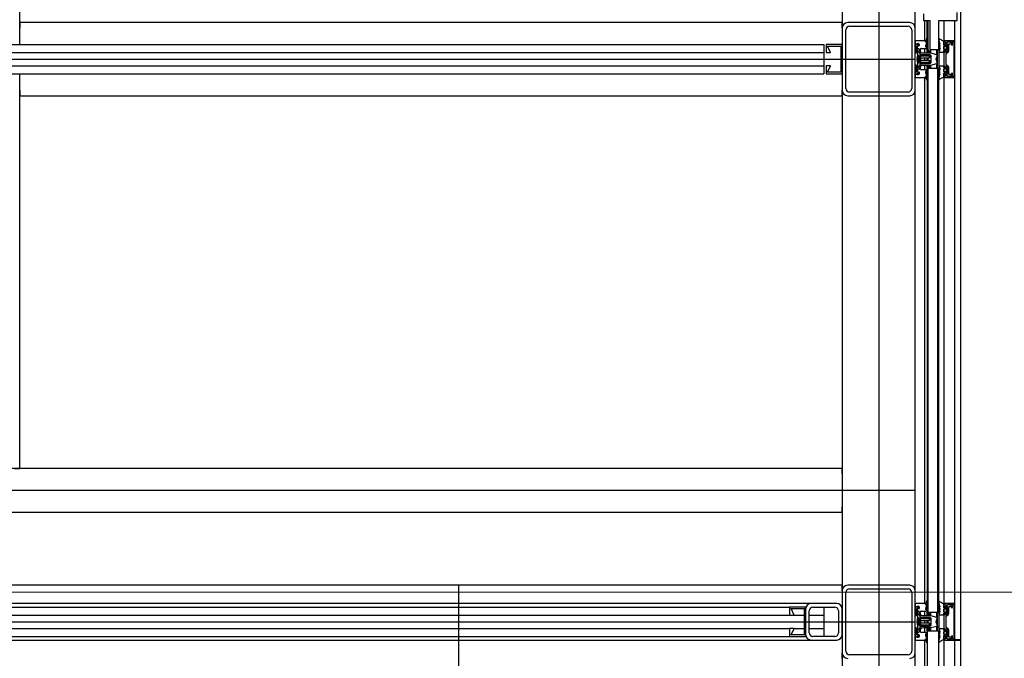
# Model space of a CAD drawing. Extents: x -805 to 3526, y -961 to 1039.
# Tile 230 of 256: x 984.949 to 986.296, y 39.75 to 40.624. Entities that reach past the tile are written whole.
import ezdxf

# ---------------------------------------------------------------- set-up
doc = ezdxf.new("R2010")
doc.units = 0
doc.linetypes.add('_Ebene_', pattern=[4, 2, -1, 0, -1])
doc.linetypes.add('P-HP-Dorsten 2022 - Schnitt - Schnitt 9 rechts der Rampe$0$_Ebene_', pattern=[4, 2, -1, 0, -1])
for name, color, linetype, lineweight in [('A-FLOR-LEVL', 51, 'Continuous', 5), ('P-HP-Dorsten 2022 - Schnitt - Schnitt 9 rechts der Rampe$0$A-FLOR-LEVL', 51, 'Continuous', 5), ('TTK-P-Aufzug vorne', 251, 'Continuous', 25)]:
    doc.layers.add(name, color=color, linetype=linetype, lineweight=lineweight)
for name, color, linetype in [('TTK-P-Bahnsteig', 12, 'Continuous'), ('TTK-QP-links', 250, 'Continuous'), ('TTK-QP-rechts', 251, 'Continuous')]:
    doc.layers.add(name, color=color, linetype=linetype)

# ---------------------------------------------------------------- blocks, each defined once
blk = doc.blocks.new('Schnitt7links neben rampe')
at = {"layer": 'A-FLOR-LEVL', "linetype": '_Ebene_'}
blk.add_line((-17.0156, 0), (20.1956, 0), dxfattribs=at)
blk = doc.blocks.new('P-HP-Dorsten 2022 - Schnitt - Schnitt 9 rechts der Rampe')
at = {"layer": 'P-HP-Dorsten 2022 - Schnitt - Schnitt 9 rechts der Rampe$0$A-FLOR-LEVL', "linetype": 'P-HP-Dorsten 2022 - Schnitt - Schnitt 9 rechts der Rampe$0$_Ebene_'}
blk.add_line((3138.7361, 35239.6053), (3179.5241, 35239.6053), dxfattribs=at)

msp = doc.modelspace()

# ---------------------------------------------------------------- hatches: boundary and pattern name
at = {"layer": 'TTK-P-Aufzug vorne', "ltscale": 20}
h = msp.add_hatch(dxfattribs=at)
h.set_pattern_fill('FP_23', color=251, scale=0.001, style=0, pattern_type=2)
h.set_pattern_definition([(0, (984.29421, 37.1433), (0, 0.05), []), (90, (984.29421, 37.1433), (-0.05, 3e-18), [])])
h.paths.add_polyline_path([(986.2062, 37.7668), (986.2062, 37.7928), (986.2043, 37.7928), (986.2043, 37.7668)])
h.paths.add_polyline_path([(986.2043, 38.2868), (986.2062, 38.2868), (986.2062, 38.3128), (986.2043, 38.3128), (986.2043, 38.292)])
h.paths.add_polyline_path([(986.2062, 39.7868), (986.2062, 39.8128), (986.2043, 39.8128), (986.2043, 39.7868)])
h.paths.add_polyline_path([(986.2043, 40.5568), (986.2062, 40.5568), (986.2062, 40.5828), (986.2043, 40.5828), (986.2043, 40.5603)])
h.paths.add_polyline_path([(986.2062, 41.0568), (986.2062, 41.0948), (986.2043, 41.0948), (986.2043, 41.0568)])

# ---------------------------------------------------------------- linework, layer by layer
at = {"layer": 'TTK-P-Aufzug vorne', "color": 251, "ltscale": 20}
for p, q in [((986.1242, 41.1198), (986.1242, 37.5498)), ((986.0742, 41.0273), (986.0742, 40.6123)), ((986.1742, 40.6123), (986.1742, 41.0273)), ((984.9492, 40.5898), (984.9492, 41.0198)), ((986.2359, 40.8543), (986.2359, 37.6986)), ((986.1856, 40.6318), (986.1856, 40.6228)), ((986.2316, 40.6228), (986.2316, 40.6338)), ((986.0742, 40.6198), (984.9492, 40.6198)), ((984.9492, 40.6198), (984.9492, 40.6123)), ((986.0742, 40.6123), (986.0742, 40.6198)), ((986.1667, 40.6198), (986.0817, 40.6198)), ((986.1856, 40.6228), (986.1942, 40.6228)), ((986.187, 40.5948), (986.187, 40.6228)), ((986.1902, 40.5778), (986.1902, 40.6228)), ((986.1913, 40.6228), (986.1913, 40.5778)), ((986.1942, 40.6228), (986.1942, 40.5828)), ((986.2062, 40.5828), (986.2062, 40.6228)), ((986.2062, 40.6228), (986.2316, 40.6228)), ((986.2132, 40.6228), (986.2132, 40.5949)), ((986.2132, 40.6228), (986.2132, 40.5949)), ((986.2138, 40.5948), (986.2138, 40.6228)), ((986.2282, 40.5943), (986.2282, 40.6228)), ((984.9492, 40.5898), (984.9492, 40.6123)), ((986.0742, 40.6123), (986.0742, 40.5273)), ((986.0792, 40.5298), (986.0792, 40.6098)), ((986.0842, 40.6148), (986.1642, 40.6148)), ((986.1692, 40.6098), (986.1692, 40.5298)), ((986.1742, 40.5273), (986.1742, 40.6123)), ((983.7492, 40.5898), (986.0492, 40.5898)), ((986.0492, 40.5898), (986.0492, 40.5788)), ((986.0742, 40.5898), (986.0522, 40.5898)), ((986.0522, 40.5898), (986.0522, 40.5788)), ((986.0742, 40.5498), (986.0742, 40.5898)), ((986.1871, 40.5948), (986.1742, 40.5948)), ((986.1742, 40.5948), (986.1742, 40.5906)), ((986.1759, 40.5903), (986.1742, 40.5903)), ((986.1742, 40.5903), (986.1742, 40.5873)), ((986.1768, 40.5894), (986.1759, 40.5903)), ((986.1775, 40.591), (986.1784, 40.5911)), ((986.179, 40.5899), (986.1781, 40.5905)), ((986.1781, 40.5905), (986.1781, 40.5894)), ((986.1791, 40.5886), (986.179, 40.5899)), ((986.1794, 40.5901), (986.1794, 40.5887)), ((986.1882, 40.5931), (986.19, 40.5959)), ((986.1899, 40.5927), (986.1882, 40.5931)), ((986.189, 40.5896), (986.1892, 40.5868)), ((986.1893, 40.5977), (986.1891, 40.5965)), ((986.1891, 40.5917), (986.1899, 40.5919)), ((986.19, 40.5959), (986.1902, 40.5984)), ((986.1902, 40.5863), (986.1901, 40.5902)), ((986.2062, 40.598), (986.2062, 40.5948)), ((986.2062, 40.5948), (986.2072, 40.5939)), ((986.2071, 40.5931), (986.2063, 40.5928)), ((986.2063, 40.5928), (986.2076, 40.5916)), ((986.2063, 40.5912), (986.2077, 40.5882)), ((986.2076, 40.5901), (986.2068, 40.5915)), ((986.2076, 40.5916), (986.2076, 40.5901)), ((986.2132, 40.589), (986.2132, 40.5949)), ((986.2164, 40.592), (986.2132, 40.5933)), ((986.2132, 40.5933), (986.2132, 40.5891)), ((986.2135, 40.5939), (986.2166, 40.5926)), ((986.2277, 40.5948), (986.2137, 40.5948)), ((986.2138, 40.5931), (986.2138, 40.5937)), ((986.2144, 40.5886), (986.2144, 40.5914)), ((986.2144, 40.5914), (986.2159, 40.5908)), ((986.2178, 40.593), (986.218, 40.5938)), ((986.218, 40.5938), (986.2239, 40.5935)), ((986.2234, 40.592), (986.2185, 40.5933)), ((986.22, 40.5811), (986.22, 40.5909)), ((986.22, 40.5909), (986.2233, 40.5909)), ((986.2239, 40.5935), (986.2239, 40.5895)), ((986.2249, 40.5896), (986.2249, 40.593)), ((986.2254, 40.5935), (986.2264, 40.5935)), ((986.2269, 40.593), (986.2269, 40.5466)), ((986.2282, 40.5455), (986.2282, 40.5943)), ((983.7492, 40.5788), (986.0492, 40.5788)), ((986.0492, 40.5788), (986.0492, 40.5608)), ((986.0522, 40.5788), (986.0584, 40.5788)), ((986.0584, 40.5788), (986.0542, 40.5878)), ((986.0542, 40.5878), (986.0722, 40.5878)), ((986.0722, 40.5878), (986.0722, 40.5518)), ((986.1742, 40.5873), (986.1752, 40.5873)), ((986.1752, 40.5841), (986.1742, 40.5824)), ((986.1742, 40.5824), (986.1742, 40.5774)), ((986.1742, 40.5774), (986.175, 40.5783)), ((986.1752, 40.5873), (986.1752, 40.5841)), ((986.1754, 40.5815), (986.1766, 40.5836)), ((986.1765, 40.583), (986.1754, 40.581)), ((986.1754, 40.5804), (986.1754, 40.5815)), ((986.1754, 40.581), (986.1764, 40.5812)), ((986.1763, 40.5797), (986.1754, 40.5804)), ((986.1764, 40.5812), (986.1773, 40.5741)), ((986.1766, 40.5836), (986.1775, 40.5839)), ((986.1767, 40.5849), (986.1767, 40.5883)), ((986.1767, 40.5883), (986.1781, 40.5874)), ((986.1775, 40.5839), (986.1767, 40.5849)), ((986.1781, 40.5894), (986.1768, 40.5894)), ((986.1771, 40.5875), (986.1768, 40.5848)), ((986.1768, 40.5848), (986.1792, 40.5846)), ((986.1786, 40.5875), (986.1771, 40.5875)), ((986.1783, 40.5742), (986.1772, 40.5831)), ((986.1781, 40.5874), (986.1791, 40.5886)), ((986.1794, 40.5887), (986.1786, 40.5875)), ((986.1792, 40.5846), (986.1792, 40.5804)), ((986.1812, 40.5804), (986.1812, 40.5833)), ((986.1822, 40.5843), (986.1846, 40.5843)), ((986.1827, 40.5762), (986.1851, 40.5758)), ((986.1853, 40.5778), (986.183, 40.5782)), ((986.1846, 40.5843), (986.1857, 40.5843)), ((986.1943, 40.5778), (986.1853, 40.5778)), ((986.1857, 40.5843), (986.1884, 40.5843)), ((986.187, 40.5778), (986.187, 40.5843)), ((986.1887, 40.5865), (986.1887, 40.5879)), ((986.1914, 40.5815), (986.1943, 40.5778)), ((986.1952, 40.5786), (986.192, 40.5821)), ((986.1942, 40.5828), (986.2062, 40.5828)), ((986.1954, 40.5782), (986.1954, 40.5828)), ((986.2035, 40.5759), (986.1955, 40.5778)), ((986.2036, 40.5759), (986.2036, 40.5828)), ((986.2043, 40.5568), (986.2043, 40.5828)), ((986.2062, 40.5828), (986.2062, 40.5568)), ((986.2077, 40.5866), (986.2063, 40.5835)), ((986.2077, 40.5882), (986.2064, 40.5874)), ((986.2064, 40.5874), (986.2077, 40.5866)), ((986.2076, 40.583), (986.2064, 40.5825)), ((986.2064, 40.5825), (986.2076, 40.5812)), ((986.2076, 40.5812), (986.2065, 40.5802)), ((986.2065, 40.5802), (986.2074, 40.5795)), ((986.2068, 40.5832), (986.2076, 40.5847)), ((986.2074, 40.5795), (986.2132, 40.5795)), ((986.2076, 40.5847), (986.2076, 40.583)), ((986.2132, 40.5891), (986.2144, 40.5886)), ((986.2132, 40.5835), (986.2132, 40.587)), ((986.2144, 40.5818), (986.2132, 40.5811)), ((986.2132, 40.5795), (986.2132, 40.5815)), ((986.2132, 40.5811), (986.2132, 40.5586)), ((986.2152, 40.5893), (986.2137, 40.5885)), ((986.2137, 40.5875), (986.2157, 40.5875)), ((986.2137, 40.582), (986.2152, 40.5813)), ((986.2138, 40.583), (986.2138, 40.5875)), ((986.2157, 40.583), (986.2138, 40.583)), ((986.2138, 40.5814), (986.2138, 40.582)), ((986.2144, 40.5789), (986.2144, 40.5818)), ((986.218, 40.5805), (986.2144, 40.5789)), ((986.2173, 40.588), (986.2152, 40.5893)), ((986.2152, 40.5813), (986.2173, 40.5825)), ((986.2162, 40.587), (986.2162, 40.5836)), ((986.2162, 40.5624), (986.2162, 40.5774)), ((986.2168, 40.5782), (986.2192, 40.5794)), ((986.2177, 40.5834), (986.2177, 40.5872)), ((986.2185, 40.5886), (986.2185, 40.5814)), ((983.6242, 40.5698), (986.1742, 40.5698)), ((986.1771, 40.5726), (986.1763, 40.5704)), ((986.1763, 40.5692), (986.1771, 40.567)), ((986.1773, 40.5655), (986.1764, 40.5585)), ((986.1768, 40.5698), (986.1779, 40.5719)), ((986.1779, 40.5677), (986.1768, 40.5698)), ((986.1772, 40.5565), (986.1783, 40.5654)), ((986.1794, 40.5746), (986.1775, 40.571)), ((986.1775, 40.5686), (986.1794, 40.565)), ((986.1788, 40.5703), (986.1809, 40.5742)), ((986.1809, 40.5654), (986.1788, 40.5693)), ((986.1811, 40.5736), (986.1792, 40.5698)), ((986.1792, 40.5698), (986.1811, 40.566)), ((986.1809, 40.5742), (986.1931, 40.5742)), ((986.1932, 40.5654), (986.1809, 40.5654)), ((986.1932, 40.5757), (986.1812, 40.5757)), ((986.1812, 40.5639), (986.1932, 40.5639)), ((986.1814, 40.5704), (986.1823, 40.5716)), ((986.1823, 40.5679), (986.1814, 40.5692)), ((986.1929, 40.574), (986.1819, 40.574)), ((986.1819, 40.5655), (986.1929, 40.5656)), ((986.1823, 40.5716), (986.1937, 40.5716)), ((986.1937, 40.5679), (986.1823, 40.5679)), ((986.1851, 40.5638), (986.1827, 40.5634)), ((986.1851, 40.5758), (986.1942, 40.5758)), ((986.1942, 40.5638), (986.1851, 40.5638)), ((986.187, 40.5679), (986.187, 40.5716)), ((986.1902, 40.5679), (986.1902, 40.5716)), ((986.1913, 40.5716), (986.1913, 40.5679)), ((986.1937, 40.5737), (986.1937, 40.5724)), ((986.1937, 40.5716), (986.1937, 40.5732)), ((986.1937, 40.5724), (986.1952, 40.5724)), ((986.1937, 40.5664), (986.1937, 40.5679)), ((986.1952, 40.5672), (986.1937, 40.5672)), ((986.1937, 40.5672), (986.1937, 40.5659)), ((986.1952, 40.5748), (986.1952, 40.5649)), ((986.1952, 40.5724), (986.1952, 40.5737)), ((986.1952, 40.5659), (986.1952, 40.5672)), ((986.1953, 40.5618), (986.2036, 40.5638)), ((986.2026, 40.5703), (986.2041, 40.5741)), ((986.2041, 40.5656), (986.2026, 40.5694)), ((986.2036, 40.567), (986.2036, 40.5726)), ((986.2036, 40.5568), (986.2036, 40.5638)), ((983.7492, 40.5608), (986.0492, 40.5608)), ((983.7492, 40.5498), (986.0492, 40.5498)), ((984.9492, 40.5273), (984.9492, 40.5498)), ((984.9492, 40.0098), (984.9492, 40.5498)), ((986.0492, 40.5608), (986.0492, 40.5498)), ((986.0584, 40.5608), (986.0522, 40.5608)), ((986.0522, 40.5608), (986.0522, 40.5498)), ((986.0522, 40.5498), (986.0742, 40.5498)), ((986.0542, 40.5518), (986.0584, 40.5608)), ((986.0722, 40.5518), (986.0542, 40.5518)), ((986.175, 40.5614), (986.1742, 40.5623)), ((986.1742, 40.5623), (986.1742, 40.5573)), ((986.1742, 40.5573), (986.1752, 40.5556)), ((986.1752, 40.5524), (986.1742, 40.5524)), ((986.1742, 40.5524), (986.1742, 40.5494)), ((986.1742, 40.5494), (986.1759, 40.5494)), ((986.1752, 40.5556), (986.1752, 40.5524)), ((986.1754, 40.5593), (986.1763, 40.56)), ((986.1754, 40.5582), (986.1754, 40.5593)), ((986.1764, 40.5585), (986.1754, 40.5586)), ((986.1754, 40.5586), (986.1765, 40.5566)), ((986.1766, 40.5561), (986.1754, 40.5582)), ((986.1759, 40.5494), (986.1768, 40.5503)), ((986.1775, 40.5558), (986.1766, 40.5561)), ((986.1767, 40.5548), (986.1775, 40.5558)), ((986.1767, 40.5514), (986.1767, 40.5548)), ((986.1781, 40.5523), (986.1767, 40.5514)), ((986.1792, 40.5551), (986.1768, 40.5548)), ((986.1768, 40.5548), (986.1771, 40.5523)), ((986.1768, 40.5503), (986.1781, 40.5503)), ((986.1771, 40.5523), (986.1786, 40.5523)), ((986.1791, 40.5511), (986.1781, 40.5523)), ((986.1781, 40.5503), (986.1781, 40.5492)), ((986.1781, 40.5492), (986.179, 40.5498)), ((986.1786, 40.5523), (986.1794, 40.5511)), ((986.179, 40.5498), (986.1791, 40.5511)), ((986.1792, 40.5593), (986.1792, 40.5551)), ((986.1794, 40.5511), (986.1794, 40.5497)), ((986.1812, 40.5563), (986.1812, 40.5592)), ((986.1858, 40.5553), (986.1822, 40.5553)), ((986.1831, 40.5615), (986.1852, 40.5618)), ((986.1852, 40.5618), (986.1943, 40.5618)), ((986.1884, 40.5553), (986.1858, 40.5553)), ((986.187, 40.5553), (986.187, 40.5618)), ((986.1885, 40.5518), (986.1885, 40.5531)), ((986.1892, 40.5529), (986.189, 40.5502)), ((986.1901, 40.5495), (986.1902, 40.5534)), ((986.1902, 40.5568), (986.1902, 40.5618)), ((986.1902, 40.5568), (986.1902, 39.8128)), ((986.1912, 40.5568), (986.1902, 40.5568)), ((986.2052, 40.5568), (986.1912, 40.5568)), ((986.1912, 40.5568), (986.1912, 39.8128)), ((986.1912, 39.8128), (986.1912, 40.5568)), ((986.1913, 40.5618), (986.1913, 40.5568)), ((986.1943, 40.5618), (986.1914, 40.5582)), ((986.192, 40.5576), (986.1952, 40.5611)), ((986.1954, 40.5568), (986.1954, 40.5619)), ((986.2052, 39.8128), (986.2052, 40.5568)), ((986.2062, 40.5568), (986.2052, 40.5568)), ((986.2052, 40.5568), (986.2052, 39.8128)), ((986.2062, 39.8128), (986.2062, 40.5568)), ((986.2063, 40.5563), (986.2077, 40.5532)), ((986.2077, 40.5516), (986.2063, 40.5486)), ((986.2076, 40.5586), (986.2064, 40.5573)), ((986.2064, 40.5573), (986.2076, 40.5568)), ((986.2077, 40.5532), (986.2064, 40.5524)), ((986.2064, 40.5524), (986.2077, 40.5516)), ((986.2074, 40.5603), (986.2065, 40.5596)), ((986.2065, 40.5596), (986.2076, 40.5586)), ((986.2076, 40.5551), (986.2068, 40.5566)), ((986.2068, 40.5483), (986.2076, 40.5497)), ((986.2132, 40.5603), (986.2074, 40.5603)), ((986.2076, 40.5568), (986.2076, 40.5551)), ((986.2076, 40.5497), (986.2076, 40.5482)), ((986.2132, 40.5583), (986.2132, 40.5603)), ((986.2132, 40.5586), (986.2144, 40.5579)), ((986.2132, 40.5528), (986.2132, 40.5563)), ((986.2144, 40.5511), (986.2132, 40.5506)), ((986.2132, 40.5449), (986.2132, 40.5508)), ((986.2132, 40.5506), (986.2132, 40.5463)), ((986.2152, 40.5585), (986.2137, 40.5578)), ((986.2157, 40.5523), (986.2137, 40.5523)), ((986.2137, 40.5513), (986.2152, 40.5505)), ((986.2138, 40.5578), (986.2138, 40.5582)), ((986.2138, 40.5523), (986.2138, 40.5568)), ((986.2138, 40.5568), (986.2157, 40.5568)), ((986.2138, 40.5508), (986.2138, 40.5513)), ((986.2144, 40.5579), (986.2144, 40.5607)), ((986.2144, 40.5607), (986.2181, 40.5591)), ((986.2144, 40.5483), (986.2144, 40.5511)), ((986.2173, 40.5573), (986.2152, 40.5585)), ((986.2152, 40.5505), (986.2173, 40.5518)), ((986.2162, 40.5563), (986.2162, 40.5528)), ((986.2192, 40.5602), (986.2168, 40.5615)), ((986.2177, 40.5526), (986.2177, 40.5564)), ((986.2185, 40.5583), (986.2185, 40.5512)), ((986.22, 40.5489), (986.22, 40.5586)), ((986.2239, 40.5501), (986.2239, 40.5461)), ((986.2249, 40.5466), (986.2249, 40.5501)), ((986.1742, 40.5491), (986.1742, 40.5448)), ((986.1742, 40.5448), (986.187, 40.5448)), ((986.1784, 40.5486), (986.1775, 40.5488)), ((986.187, 39.8248), (986.187, 40.5448)), ((986.1882, 40.5465), (986.1899, 40.547)), ((986.1901, 40.5438), (986.1882, 40.5465)), ((986.1899, 40.5478), (986.1891, 40.548)), ((986.1891, 40.5432), (986.1893, 40.542)), ((986.1902, 40.5413), (986.1901, 40.5438)), ((986.2072, 40.5459), (986.2062, 40.545)), ((986.2062, 40.545), (986.2062, 40.5418)), ((986.2076, 40.5482), (986.2063, 40.547)), ((986.2063, 40.547), (986.2071, 40.5467)), ((986.2132, 40.5463), (986.2165, 40.5477)), ((986.2132, 40.5449), (986.2132, 39.8249)), ((986.2132, 40.5449), (986.2132, 39.8249)), ((986.2166, 40.5471), (986.2135, 40.5458)), ((986.2138, 40.5459), (986.2138, 40.5466)), ((986.2138, 39.8248), (986.2138, 40.5448)), ((986.2138, 40.5448), (986.2277, 40.5448)), ((986.2159, 40.5489), (986.2144, 40.5483)), ((986.2181, 40.5458), (986.2178, 40.5468)), ((986.2239, 40.5461), (986.2181, 40.5458)), ((986.2185, 40.5463), (986.2234, 40.5476)), ((986.2234, 40.5489), (986.22, 40.5489)), ((986.2264, 40.5461), (986.2254, 40.5461)), ((986.2282, 39.8243), (986.2282, 40.5455)), ((984.9492, 40.5273), (984.9492, 40.5198)), ((986.0742, 40.5273), (986.0742, 39.8423)), ((986.0742, 40.5198), (986.0742, 40.5273)), ((986.1642, 40.5248), (986.0842, 40.5248)), ((986.1742, 39.8423), (986.1742, 40.5273)), ((984.9492, 40.5198), (986.0742, 40.5198)), ((986.0817, 40.5198), (986.1667, 40.5198)), ((986.0742, 40.0098), (983.7242, 40.0098)), ((984.9417, 40.0098), (984.9492, 40.0098)), ((986.0742, 40.0023), (986.0742, 40.0098)), ((986.0742, 40.0023), (986.0742, 39.9573)), ((983.6242, 39.9798), (986.1742, 39.9798)), ((986.0742, 39.9498), (986.0742, 39.9573)), ((983.7242, 39.9498), (986.0742, 39.9498)), ((986.0742, 39.8498), (983.7242, 39.8498)), ((985.5492, 39.8498), (985.5492, 37.2598)), ((986.0742, 39.8423), (986.0742, 39.8498)), ((986.1667, 39.8498), (986.0817, 39.8498)), ((986.0742, 39.8423), (986.0742, 39.7573)), ((986.0792, 39.7598), (986.0792, 39.8398)), ((986.0842, 39.8448), (986.1642, 39.8448)), ((986.1692, 39.8398), (986.1692, 39.7598)), ((986.1742, 39.7573), (986.1742, 39.8423)), ((986.0317, 39.8248), (983.7667, 39.8248)), ((986.0667, 39.8248), (986.0317, 39.8248)), ((986.1871, 39.8248), (986.1742, 39.8248)), ((986.1742, 39.8248), (986.1742, 39.8206)), ((986.1882, 39.8231), (986.19, 39.8259)), ((986.1899, 39.8227), (986.1882, 39.8231)), ((986.1893, 39.8277), (986.1891, 39.8265)), ((986.19, 39.8259), (986.1902, 39.8284)), ((986.2062, 39.828), (986.2062, 39.8248)), ((986.2062, 39.8248), (986.2072, 39.8239)), ((986.2071, 39.8231), (986.2063, 39.8228)), ((986.2063, 39.8228), (986.2076, 39.8216)), ((986.2132, 39.819), (986.2132, 39.8249)), ((986.2164, 39.822), (986.2132, 39.8233)), ((986.2132, 39.8233), (986.2132, 39.8191)), ((986.2135, 39.8239), (986.2166, 39.8226)), ((986.2277, 39.8248), (986.2137, 39.8248)), ((986.2138, 39.8231), (986.2138, 39.8237)), ((986.2178, 39.823), (986.218, 39.8238)), ((986.218, 39.8238), (986.2239, 39.8235)), ((986.2234, 39.822), (986.2185, 39.8233)), ((986.2239, 39.8235), (986.2239, 39.8195)), ((986.2249, 39.8196), (986.2249, 39.823)), ((986.2254, 39.8235), (986.2264, 39.8235)), ((986.2269, 39.823), (986.2269, 39.7766)), ((986.2282, 39.7755), (986.2282, 39.8243)), ((983.7962, 39.8198), (986.0022, 39.8198)), ((983.7962, 39.8088), (986.0022, 39.8088)), ((986.0242, 39.8198), (986.0022, 39.8198)), ((986.0022, 39.8198), (986.0022, 39.8088)), ((986.0022, 39.8088), (986.0084, 39.8088)), ((986.0084, 39.8088), (986.0042, 39.8178)), ((986.0042, 39.8178), (986.0222, 39.8178)), ((986.0084, 39.8088), (986.0222, 39.8088)), ((986.0222, 39.8178), (986.0222, 39.7818)), ((986.0242, 39.8198), (986.0252, 39.8198)), ((986.0242, 39.7798), (986.0242, 39.8198)), ((986.0242, 39.8173), (986.0242, 39.7823)), ((986.0292, 39.7848), (986.0292, 39.8148)), ((986.0292, 39.8088), (986.0491, 39.8088)), ((986.0342, 39.8198), (986.0642, 39.8198)), ((986.0491, 39.8198), (986.0491, 39.8088)), ((986.0491, 39.8088), (986.0491, 39.7908)), ((986.0692, 39.8148), (986.0692, 39.7848)), ((986.0742, 39.7823), (986.0742, 39.8173)), ((986.1759, 39.8203), (986.1742, 39.8203)), ((986.1742, 39.8203), (986.1742, 39.8173)), ((986.1742, 39.8173), (986.1752, 39.8173)), ((986.1752, 39.8141), (986.1742, 39.8124)), ((986.1742, 39.8124), (986.1742, 39.8074)), ((986.1752, 39.8173), (986.1752, 39.8141)), ((986.1754, 39.8115), (986.1766, 39.8136)), ((986.1765, 39.813), (986.1754, 39.811)), ((986.1754, 39.8104), (986.1754, 39.8115)), ((986.1754, 39.811), (986.1764, 39.8112)), ((986.1763, 39.8097), (986.1754, 39.8104)), ((986.1768, 39.8194), (986.1759, 39.8203)), ((986.1764, 39.8112), (986.1773, 39.8041)), ((986.1766, 39.8136), (986.1775, 39.8139)), ((986.1767, 39.8149), (986.1767, 39.8183)), ((986.1767, 39.8183), (986.1781, 39.8174)), ((986.1775, 39.8139), (986.1767, 39.8149)), ((986.1781, 39.8194), (986.1768, 39.8194)), ((986.1771, 39.8175), (986.1768, 39.8148)), ((986.1768, 39.8148), (986.1792, 39.8146)), ((986.1786, 39.8175), (986.1771, 39.8175)), ((986.1783, 39.8042), (986.1772, 39.8131)), ((986.1775, 39.821), (986.1784, 39.8211)), ((986.179, 39.8199), (986.1781, 39.8205)), ((986.1781, 39.8205), (986.1781, 39.8194)), ((986.1781, 39.8174), (986.1791, 39.8186)), ((986.1794, 39.8187), (986.1786, 39.8175)), ((986.1791, 39.8186), (986.179, 39.8199)), ((986.1792, 39.8146), (986.1792, 39.8104)), ((986.1794, 39.8201), (986.1794, 39.8187)), ((986.1812, 39.8104), (986.1812, 39.8133)), ((986.1822, 39.8143), (986.1846, 39.8143)), ((986.1846, 39.8143), (986.1857, 39.8143)), ((986.1857, 39.8143), (986.1884, 39.8143)), ((986.187, 39.8078), (986.187, 39.8143)), ((986.1887, 39.8165), (986.1887, 39.8179)), ((986.189, 39.8196), (986.1892, 39.8168)), ((986.1891, 39.8217), (986.1899, 39.8219)), ((986.1902, 39.8163), (986.1901, 39.8202)), ((986.1902, 39.8078), (986.1902, 39.8128)), ((986.1902, 39.8128), (986.1912, 39.8128)), ((986.1912, 39.8128), (986.2052, 39.8128)), ((986.1913, 39.8128), (986.1913, 39.8078)), ((986.1914, 39.8115), (986.1943, 39.8078)), ((986.1952, 39.8086), (986.192, 39.8121)), ((986.1954, 39.8082), (986.1954, 39.8128)), ((986.2036, 39.8059), (986.2036, 39.8128)), ((986.2043, 39.7868), (986.2043, 39.8128)), ((986.2052, 39.8128), (986.2062, 39.8128)), ((986.2062, 39.8128), (986.2062, 39.7868)), ((986.2063, 39.8212), (986.2077, 39.8182)), ((986.2077, 39.8166), (986.2063, 39.8135)), ((986.2077, 39.8182), (986.2064, 39.8174)), ((986.2064, 39.8174), (986.2077, 39.8166)), ((986.2076, 39.813), (986.2064, 39.8125)), ((986.2064, 39.8125), (986.2076, 39.8112)), ((986.2076, 39.8112), (986.2065, 39.8102)), ((986.2065, 39.8102), (986.2074, 39.8095)), ((986.2076, 39.8201), (986.2068, 39.8215)), ((986.2068, 39.8132), (986.2076, 39.8147)), ((986.2074, 39.8095), (986.2132, 39.8095)), ((986.2076, 39.8216), (986.2076, 39.8201)), ((986.2076, 39.8147), (986.2076, 39.813)), ((986.2132, 39.8191), (986.2144, 39.8186)), ((986.2132, 39.8135), (986.2132, 39.817)), ((986.2144, 39.8118), (986.2132, 39.8111)), ((986.2132, 39.8095), (986.2132, 39.8115)), ((986.2132, 39.8111), (986.2132, 39.7886)), ((986.2152, 39.8193), (986.2137, 39.8185)), ((986.2137, 39.8175), (986.2157, 39.8175)), ((986.2137, 39.812), (986.2152, 39.8113)), ((986.2138, 39.813), (986.2138, 39.8175)), ((986.2157, 39.813), (986.2138, 39.813)), ((986.2138, 39.8114), (986.2138, 39.812)), ((986.2144, 39.8186), (986.2144, 39.8214)), ((986.2144, 39.8214), (986.2159, 39.8208)), ((986.2144, 39.8089), (986.2144, 39.8118)), ((986.218, 39.8105), (986.2144, 39.8089)), ((986.2173, 39.818), (986.2152, 39.8193)), ((986.2152, 39.8113), (986.2173, 39.8125)), ((986.2162, 39.817), (986.2162, 39.8136)), ((986.2168, 39.8082), (986.2192, 39.8094)), ((986.2177, 39.8134), (986.2177, 39.8172)), ((986.2185, 39.8186), (986.2185, 39.8114)), ((986.22, 39.8111), (986.22, 39.8209)), ((986.22, 39.8209), (986.2233, 39.8209)), ((983.6242, 39.7998), (986.1742, 39.7998)), ((986.1742, 39.8074), (986.175, 39.8083)), ((986.1771, 39.8026), (986.1763, 39.8004)), ((986.1763, 39.7992), (986.1771, 39.797)), ((986.1773, 39.7955), (986.1764, 39.7885)), ((986.1768, 39.7998), (986.1779, 39.8019)), ((986.1779, 39.7977), (986.1768, 39.7998)), ((986.1772, 39.7865), (986.1783, 39.7954)), ((986.1794, 39.8046), (986.1775, 39.801)), ((986.1775, 39.7986), (986.1794, 39.795)), ((986.1788, 39.8003), (986.1809, 39.8042)), ((986.1809, 39.7954), (986.1788, 39.7993)), ((986.1811, 39.8036), (986.1792, 39.7998)), ((986.1792, 39.7998), (986.1811, 39.796)), ((986.1809, 39.8042), (986.1931, 39.8042)), ((986.1932, 39.7954), (986.1809, 39.7954)), ((986.1932, 39.8057), (986.1812, 39.8057)), ((986.1814, 39.8004), (986.1823, 39.8016)), ((986.1823, 39.7979), (986.1814, 39.7992)), ((986.1929, 39.804), (986.1819, 39.804)), ((986.1819, 39.7955), (986.1929, 39.7956)), ((986.1823, 39.8016), (986.1937, 39.8016)), ((986.1937, 39.7979), (986.1823, 39.7979)), ((986.1827, 39.8062), (986.1851, 39.8058)), ((986.1853, 39.8078), (986.183, 39.8082)), ((986.1851, 39.8058), (986.1942, 39.8058)), ((986.1943, 39.8078), (986.1853, 39.8078)), ((986.187, 39.7979), (986.187, 39.8016)), ((986.1902, 39.7979), (986.1902, 39.8016)), ((986.1913, 39.8016), (986.1913, 39.7979)), ((986.1937, 39.8037), (986.1937, 39.8024)), ((986.1937, 39.8016), (986.1937, 39.8032)), ((986.1937, 39.8024), (986.1952, 39.8024)), ((986.1937, 39.7964), (986.1937, 39.7979)), ((986.1952, 39.7972), (986.1937, 39.7972)), ((986.1937, 39.7972), (986.1937, 39.7959)), ((986.1952, 39.8048), (986.1952, 39.7949)), ((986.1952, 39.8024), (986.1952, 39.8037)), ((986.1952, 39.7959), (986.1952, 39.7972)), ((986.2035, 39.8059), (986.1955, 39.8078)), ((986.2026, 39.8003), (986.2041, 39.8041)), ((986.2041, 39.7956), (986.2026, 39.7994)), ((986.2036, 39.797), (986.2036, 39.8026)), ((986.2162, 39.7924), (986.2162, 39.8074)), ((983.7962, 39.7908), (986.0022, 39.7908)), ((986.0084, 39.7908), (986.0022, 39.7908)), ((986.0022, 39.7908), (986.0022, 39.7798)), ((986.0042, 39.7818), (986.0084, 39.7908)), ((986.0222, 39.7818), (986.0042, 39.7818)), ((986.0084, 39.7908), (986.0222, 39.7908)), ((986.0292, 39.7908), (986.0491, 39.7908)), ((986.0491, 39.7908), (986.0491, 39.7798)), ((986.175, 39.7914), (986.1742, 39.7923)), ((986.1742, 39.7923), (986.1742, 39.7873)), ((986.1742, 39.7873), (986.1752, 39.7856)), ((986.1752, 39.7824), (986.1742, 39.7824)), ((986.1742, 39.7824), (986.1742, 39.7794)), ((986.1752, 39.7856), (986.1752, 39.7824)), ((986.1754, 39.7893), (986.1763, 39.79)), ((986.1754, 39.7882), (986.1754, 39.7893)), ((986.1764, 39.7885), (986.1754, 39.7886)), ((986.1754, 39.7886), (986.1765, 39.7866)), ((986.1766, 39.7861), (986.1754, 39.7882)), ((986.1775, 39.7858), (986.1766, 39.7861)), ((986.1767, 39.7848), (986.1775, 39.7858)), ((986.1767, 39.7814), (986.1767, 39.7848)), ((986.1781, 39.7823), (986.1767, 39.7814)), ((986.1792, 39.7851), (986.1768, 39.7848)), ((986.1768, 39.7848), (986.1771, 39.7823)), ((986.1771, 39.7823), (986.1786, 39.7823)), ((986.1791, 39.7811), (986.1781, 39.7823)), ((986.1786, 39.7823), (986.1794, 39.7811)), ((986.1792, 39.7893), (986.1792, 39.7851)), ((986.1812, 39.7939), (986.1932, 39.7939)), ((986.1812, 39.7863), (986.1812, 39.7892)), ((986.1858, 39.7853), (986.1822, 39.7853)), ((986.1851, 39.7938), (986.1827, 39.7934)), ((986.1831, 39.7915), (986.1852, 39.7918)), ((986.1942, 39.7938), (986.1851, 39.7938)), ((986.1852, 39.7918), (986.1943, 39.7918)), ((986.1884, 39.7853), (986.1858, 39.7853)), ((986.187, 39.7853), (986.187, 39.7918)), ((986.1885, 39.7818), (986.1885, 39.7831)), ((986.1892, 39.7829), (986.189, 39.7802)), ((986.1901, 39.7795), (986.1902, 39.7834)), ((986.1902, 39.7868), (986.1902, 39.7918)), ((986.1902, 39.7868), (986.1902, 38.3128)), ((986.2062, 39.7868), (986.1902, 39.7868)), ((986.1913, 39.7918), (986.1913, 39.7868)), ((986.1943, 39.7918), (986.1914, 39.7882)), ((986.192, 39.7876), (986.1952, 39.7911)), ((986.1953, 39.7918), (986.2036, 39.7938)), ((986.1954, 39.7868), (986.1954, 39.7919)), ((986.2036, 39.7868), (986.2036, 39.7938)), ((986.2062, 38.3128), (986.2062, 39.7868)), ((986.2063, 39.7863), (986.2077, 39.7832)), ((986.2077, 39.7816), (986.2063, 39.7786)), ((986.2076, 39.7886), (986.2064, 39.7873)), ((986.2064, 39.7873), (986.2076, 39.7868)), ((986.2077, 39.7832), (986.2064, 39.7824)), ((986.2064, 39.7824), (986.2077, 39.7816)), ((986.2074, 39.7903), (986.2065, 39.7896)), ((986.2065, 39.7896), (986.2076, 39.7886)), ((986.2076, 39.7851), (986.2068, 39.7866)), ((986.2132, 39.7903), (986.2074, 39.7903)), ((986.2076, 39.7868), (986.2076, 39.7851)), ((986.2132, 39.7883), (986.2132, 39.7903)), ((986.2132, 39.7886), (986.2144, 39.7879)), ((986.2132, 39.7828), (986.2132, 39.7863)), ((986.2152, 39.7885), (986.2137, 39.7878)), ((986.2157, 39.7823), (986.2137, 39.7823)), ((986.2138, 39.7878), (986.2138, 39.7882)), ((986.2138, 39.7824), (986.2138, 39.7868)), ((986.2138, 39.7868), (986.2157, 39.7868)), ((986.2144, 39.7879), (986.2144, 39.7907)), ((986.2144, 39.7907), (986.2181, 39.7891)), ((986.2173, 39.7873), (986.2152, 39.7885)), ((986.2152, 39.7805), (986.2173, 39.7818)), ((986.2162, 39.7863), (986.2162, 39.7828)), ((986.2192, 39.7902), (986.2168, 39.7915)), ((986.2177, 39.7826), (986.2177, 39.7864)), ((986.2185, 39.7883), (986.2185, 39.7812)), ((986.22, 39.7789), (986.22, 39.7886)), ((983.7667, 39.7748), (986.0317, 39.7748)), ((983.7962, 39.7798), (986.0022, 39.7798)), ((986.0022, 39.7798), (986.0242, 39.7798)), ((986.0242, 39.7798), (986.0252, 39.7798)), ((986.0317, 39.7748), (986.0667, 39.7748)), ((986.0642, 39.7798), (986.0342, 39.7798)), ((986.1742, 39.7794), (986.1759, 39.7794)), ((986.1742, 39.7791), (986.1742, 39.7748)), ((986.1742, 39.7748), (986.187, 39.7748)), ((986.1759, 39.7794), (986.1768, 39.7803)), ((986.1768, 39.7803), (986.1781, 39.7803)), ((986.1784, 39.7786), (986.1775, 39.7788)), ((986.1781, 39.7803), (986.1781, 39.7792)), ((986.1781, 39.7792), (986.179, 39.7798)), ((986.179, 39.7798), (986.1791, 39.7811)), ((986.1794, 39.7811), (986.1794, 39.7797)), ((986.187, 38.3248), (986.187, 39.7748)), ((986.1882, 39.7765), (986.1899, 39.777)), ((986.1901, 39.7738), (986.1882, 39.7765)), ((986.1899, 39.7778), (986.1891, 39.778)), ((986.1891, 39.7732), (986.1893, 39.772)), ((986.1902, 39.7713), (986.1901, 39.7738)), ((986.2072, 39.7759), (986.2062, 39.775)), ((986.2062, 39.775), (986.2062, 39.7718)), ((986.2076, 39.7782), (986.2063, 39.777)), ((986.2063, 39.777), (986.2071, 39.7767)), ((986.2068, 39.7783), (986.2076, 39.7797)), ((986.2076, 39.7797), (986.2076, 39.7782)), ((986.2144, 39.7811), (986.2132, 39.7806)), ((986.2132, 39.7749), (986.2132, 39.7808)), ((986.2132, 39.7806), (986.2132, 39.7763)), ((986.2132, 39.7763), (986.2165, 39.7777)), ((986.2132, 39.7749), (986.2132, 38.3249)), ((986.2132, 39.7749), (986.2132, 38.3249)), ((986.2166, 39.7771), (986.2135, 39.7758)), ((986.2137, 39.7813), (986.2152, 39.7805)), ((986.2138, 39.7808), (986.2138, 39.7813)), ((986.2138, 39.7759), (986.2138, 39.7766)), ((986.2138, 38.3248), (986.2138, 39.7748)), ((986.2138, 39.7748), (986.2277, 39.7748)), ((986.2144, 39.7783), (986.2144, 39.7811)), ((986.2159, 39.7789), (986.2144, 39.7783)), ((986.2181, 39.7758), (986.2178, 39.7768)), ((986.2239, 39.7761), (986.2181, 39.7758)), ((986.2185, 39.7763), (986.2234, 39.7776)), ((986.2234, 39.7789), (986.22, 39.7789)), ((986.2239, 39.7801), (986.2239, 39.7761)), ((986.2249, 39.7766), (986.2249, 39.7801)), ((986.2264, 39.7761), (986.2254, 39.7761)), ((986.2282, 38.3243), (986.2282, 39.7755)), ((986.0742, 39.7573), (986.0742, 38.3423)), ((986.0742, 39.7498), (986.0742, 39.7573)), ((986.1642, 39.7548), (986.0842, 39.7548)), ((986.1742, 38.3423), (986.1742, 39.7573))]:
    msp.add_line(p, q, dxfattribs=at)
at = {"layer": 'TTK-P-Aufzug vorne', "color": 251, "ltscale": 20, "flags": 128}
for points in [[(986.2359, 39.7751), (986.2354, 39.7751), (986.2334, 39.7752), (986.2313, 39.7753), (986.2292, 39.7754), (986.2281, 39.7754)], [(986.2359, 39.7741), (986.2354, 39.7741), (986.2333, 39.7742), (986.2313, 39.7743), (986.2292, 39.7744), (986.2281, 39.7744)]]:
    msp.add_lwpolyline(points, dxfattribs=at)
at = {"layer": 'TTK-P-Aufzug vorne', "color": 251, "ltscale": 20}
for centre, radius, start, end in [((986.0817, 40.6123), 0.0075, 90, 180), ((986.1667, 40.6123), 0.0075, 0, 90), ((986.0842, 40.6098), 0.005, 90, 180), ((986.1642, 40.6098), 0.005, 0, 90), ((986.1687, 40.5507), 0.0403, 79.2482, 82.0935), ((986.1778, 40.5888), 0.00219, 98.8834, 137.7794), ((986.1784, 40.5901), 0.001, 358.3002, 89.9828), ((986.1871, 40.5968), 0.002, 270, 349.9512), ((986.1888, 40.5893), 0.0004, 67.6294, 204.2668), ((986.1893, 40.5913), 0.0004, 115.1736, 244.0068), ((986.1878, 40.5883), 0.003, 39.7572, 64.0068), ((986.1901, 40.5976), 0.0008, 78.8456, 169.9512), ((986.1898, 40.5923), 0.0004, 285.2146, 75.0172), ((986.2065, 40.5981), 0.000307, 13.2042, 195.2638), ((986.2066, 40.5914), 0.0003, 31.0251, 206.0251), ((986.215, 40.6064), 0.0116, 225.1233, 261.3459), ((986.2069, 40.5936), 0.0005, 295.0172, 48.7935), ((986.2137, 40.5943), 0.0005, 90, 246.8916), ((986.217, 40.5933), 0.0028, 246.7332, 264.0381), ((986.217, 40.5933), 0.0015, 246.7677, 0.0172), ((986.217, 40.5935), 0.001, 246.8916, 330.0678), ((986.2165, 40.5886), 0.002, 0, 84.0381), ((986.2233, 40.5915), 0.00055, 270, 81.9149), ((986.2244, 40.5895), 0.0005, 270.0172, 3.7164), ((986.2254, 40.593), 0.0005, 90.0172, 180), ((986.2264, 40.593), 0.0005, 0.0167, 90), ((986.2277, 40.5943), 0.0005, 0, 97.4368), ((986.1794, 40.5754), 0.00529, 126.6336, 147.0347), ((986.1769, 40.5828), 0.000423, 44.2199, 150.2838), ((986.1834, 40.5804), 0.0042, 180.0172, 260.5572), ((986.1822, 40.5833), 0.001, 90, 182.4165), ((986.1834, 40.5804), 0.0022, 180, 260.5572), ((986.1857, 40.5879), 0.003, 0.0172, 24.2668), ((986.1884, 40.5854), 0.00103, 270, 10.8051), ((986.1897, 40.5865), 0.001, 180, 255.0172), ((986.19, 40.587), 0.0008, 198.0823, 287.2156), ((986.1917, 40.5818), 0.0004, 42.964, 222.964), ((986.1944, 40.5778), 0.00107, 358.3894, 42.964), ((986.2066, 40.5834), 0.0003, 154.0093, 329.0093), ((986.2137, 40.589), 0.0005, 180, 271.4047), ((986.2137, 40.587), 0.0005, 90, 183.7164), ((986.2137, 40.5835), 0.0005, 180, 272.8091), ((986.2137, 40.5815), 0.0005, 90, 182.5386), ((986.2157, 40.587), 0.0005, 0, 92.8091), ((986.2157, 40.5835), 0.0005, 270, 3.7164), ((986.2172, 40.5773), 0.001, 118.1499, 174.581), ((986.2167, 40.5872), 0.001, 0.0172, 59.0491), ((986.2167, 40.5834), 0.001, 300.9845, 0), ((986.2175, 40.5814), 0.001, 298.2786, 3.7632), ((986.218, 40.5811), 0.002, 305.0172, 0), ((986.2244, 40.5895), 0.0005, 180, 270.0172), ((986.1777, 40.5698), 0.0016, 157.8452, 202.1892), ((986.1744, 40.5737), 0.003, 337.8452, 7.2519), ((986.1744, 40.5659), 0.003, 352.7825, 22.1892), ((986.1797, 40.5698), 0.0025, 152.4329, 207.6015), ((986.1744, 40.5737), 0.004, 332.8973, 7.2519), ((986.1744, 40.5659), 0.004, 352.7825, 27.1372), ((986.1797, 40.5698), 0.001, 152.4329, 207.6015), ((986.1834, 40.5593), 0.0042, 99.3813, 180), ((986.1812, 40.5737), 0.002, 90.0172, 152.4329), ((986.1812, 40.5659), 0.002, 207.6015, 270), ((986.1819, 40.5732), 0.0008, 90.0172, 152.4329), ((986.1819, 40.5663), 0.0008, 207.6015, 270), ((986.1822, 40.5698), 0.001, 143.6536, 216.3809), ((986.1929, 40.5732), 0.0008, 0.0172, 90), ((986.1929, 40.5664), 0.000801, 270.0172, 0), ((986.1932, 40.5737), 0.0005, 0, 96.892), ((986.1932, 40.5737), 0.002, 0.0172, 90), ((986.1932, 40.5659), 0.002, 270.0172, 0), ((986.1932, 40.5659), 0.0005, 270, 2.2648), ((986.1942, 40.5748), 0.001, 0, 90.011), ((986.1942, 40.5648), 0.001, 270, 4.4423), ((986.2035, 40.5698), 0.001, 151.7422, 208.2923), ((986.203, 40.5747), 0.0013, 331.7422, 64.5172), ((986.203, 40.565), 0.0013, 295.5172, 28.2923), ((986.1686, 40.589), 0.0403, 277.9429, 280.7862), ((986.1794, 40.5643), 0.00529, 212.9653, 233.3664), ((986.1778, 40.5512), 0.00248, 228.0644, 261.1166), ((986.1769, 40.5568), 0.000423, 209.7506, 315.8145), ((986.1784, 40.5496), 0.001, 270.0172, 1.6998), ((986.1834, 40.5593), 0.0022, 99.4772, 181.6293), ((986.1822, 40.5563), 0.001, 180, 270), ((986.1886, 40.5504), 0.0004, 155.7676, 326.5252), ((986.1855, 40.5518), 0.003, 335.7676, 0), ((986.1884, 40.5543), 0.00098, 350.6452, 90), ((986.1896, 40.5531), 0.00108, 102.8928, 180.5128), ((986.1878, 40.5514), 0.003, 296.0276, 320.2772), ((986.19, 40.5526), 0.0008, 72.8188, 161.9521), ((986.1917, 40.5579), 0.0004, 137.0704, 317.0704), ((986.1948, 40.5615), 0.000615, 317.0704, 31.8858), ((986.2066, 40.5564), 0.0003, 30.9907, 205.9907), ((986.2137, 40.5583), 0.0005, 177.4614, 270), ((986.2137, 40.5563), 0.0005, 87.1909, 180), ((986.2137, 40.5528), 0.0005, 176.2836, 270), ((986.2137, 40.5508), 0.0005, 88.5953, 180), ((986.2157, 40.5563), 0.0005, 356.2836, 90), ((986.2157, 40.5528), 0.0005, 267.1909, 0), ((986.2172, 40.5624), 0.001, 180, 241.8845), ((986.2165, 40.5511), 0.002, 275.9964, 2.6607), ((986.2167, 40.5564), 0.001, 0, 59.0155), ((986.2167, 40.5526), 0.001, 300.9509, 359.9828), ((986.2175, 40.5583), 0.001, 0, 59.0172), ((986.218, 40.5586), 0.002, 0.0172, 55.0172), ((986.2244, 40.5501), 0.0005, 90.0158, 183.7296), ((986.2244, 40.5501), 0.0005, 0, 90.0158), ((986.1871, 40.5428), 0.002, 10.0832, 93.5651), ((986.1893, 40.5483), 0.0004, 116.0276, 247.7544), ((986.1901, 40.5421), 0.0008, 190.0832, 281.1889), ((986.1898, 40.5474), 0.0004, 285.0172, 72.2013), ((986.2065, 40.5417), 0.000307, 164.7362, 346.7958), ((986.2066, 40.5484), 0.0003, 153.9749, 328.9749), ((986.215, 40.5334), 0.0116, 98.6541, 134.8767), ((986.2069, 40.5462), 0.0005, 311.2065, 64.9828), ((986.2137, 40.5453), 0.000496, 113.2178, 277.5274), ((986.217, 40.5463), 0.0028, 95.9964, 113.2668), ((986.217, 40.5463), 0.0015, 0.0172, 113.2668), ((986.217, 40.5462), 0.001, 37.494, 113.1428), ((986.2232, 40.5483), 0.000676, 285.0172, 74.9828), ((986.2254, 40.5466), 0.0005, 180.0172, 270), ((986.2264, 40.5466), 0.0005, 270.0172, 0), ((986.2277, 40.5453), 0.000504, 270, 17.2242), ((986.0817, 40.5273), 0.0075, 180, 270), ((986.0842, 40.5298), 0.005, 180, 270), ((986.1642, 40.5298), 0.005, 270, 0), ((986.1667, 40.5273), 0.0075, 270, 0), ((986.0817, 39.8423), 0.0075, 90, 180), ((986.1667, 39.8423), 0.0075, 0, 90), ((986.0842, 39.8398), 0.005, 90, 180), ((986.1642, 39.8398), 0.005, 0, 90), ((986.0317, 39.8173), 0.0075, 90, 180), ((986.0667, 39.8173), 0.0075, 0, 90), ((986.1871, 39.8268), 0.002, 270, 349.9512), ((986.1901, 39.8276), 0.0008, 78.8456, 169.9512), ((986.1898, 39.8223), 0.0004, 285.2146, 75.0172), ((986.2065, 39.8281), 0.000307, 13.2042, 195.2638), ((986.215, 39.8364), 0.0116, 225.1233, 261.3459), ((986.2069, 39.8236), 0.0005, 295.0172, 48.7935), ((986.2137, 39.8243), 0.0005, 90, 246.8916), ((986.217, 39.8233), 0.0015, 246.7677, 0.0172), ((986.217, 39.8235), 0.001, 246.8916, 330.0678), ((986.2233, 39.8215), 0.00055, 270, 81.9149), ((986.2254, 39.823), 0.0005, 90.0172, 180), ((986.2264, 39.823), 0.0005, 0.0167, 90), ((986.2277, 39.8243), 0.0005, 0, 97.4368), ((986.0342, 39.8148), 0.005, 90, 180), ((986.0642, 39.8148), 0.005, 0, 90), ((986.1687, 39.7807), 0.0403, 79.2482, 82.0935), ((986.1794, 39.8054), 0.00529, 126.6336, 147.0347), ((986.1778, 39.8188), 0.00219, 98.8834, 137.7794), ((986.1769, 39.8128), 0.000423, 44.2199, 150.2838), ((986.1784, 39.8201), 0.001, 358.3002, 89.9828), ((986.1834, 39.8104), 0.0042, 180.0172, 260.5572), ((986.1822, 39.8133), 0.001, 90, 182.4165), ((986.1834, 39.8104), 0.0022, 180, 260.5572), ((986.1888, 39.8193), 0.0004, 67.6294, 204.2668), ((986.1857, 39.8179), 0.003, 0.0172, 24.2668), ((986.1884, 39.8154), 0.00103, 270, 10.8051), ((986.1897, 39.8165), 0.001, 180, 255.0172), ((986.1893, 39.8213), 0.0004, 115.1736, 244.0068), ((986.1878, 39.8183), 0.003, 39.7572, 64.0068), ((986.19, 39.817), 0.0008, 198.0823, 287.2156), ((986.1917, 39.8118), 0.0004, 42.964, 222.964), ((986.1944, 39.8078), 0.00107, 358.3894, 42.964), ((986.2066, 39.8214), 0.0003, 31.0251, 206.0251), ((986.2066, 39.8134), 0.0003, 154.0093, 329.0093), ((986.2137, 39.819), 0.0005, 180, 271.4047), ((986.2137, 39.817), 0.0005, 90, 183.7164), ((986.2137, 39.8135), 0.0005, 180, 272.8091), ((986.2137, 39.8115), 0.0005, 90, 182.5386), ((986.2157, 39.817), 0.0005, 0, 92.8091), ((986.2157, 39.8135), 0.0005, 270, 3.7164), ((986.217, 39.8233), 0.0028, 246.7332, 264.0381), ((986.2165, 39.8186), 0.002, 0, 84.0381), ((986.2167, 39.8172), 0.001, 0.0172, 59.0491), ((986.2167, 39.8134), 0.001, 300.9845, 0), ((986.2175, 39.8114), 0.001, 298.2786, 3.7632), ((986.218, 39.8111), 0.002, 305.0172, 0), ((986.2244, 39.8195), 0.0005, 180, 270.0172), ((986.2244, 39.8195), 0.0005, 270.0172, 3.7164), ((986.1777, 39.7998), 0.0016, 157.8452, 202.1892), ((986.1744, 39.8037), 0.003, 337.8452, 7.2519), ((986.1744, 39.7959), 0.003, 352.7825, 22.1892), ((986.1797, 39.7998), 0.0025, 152.4329, 207.6015), ((986.1744, 39.8037), 0.004, 332.8973, 7.2519), ((986.1744, 39.7959), 0.004, 352.7825, 27.1372), ((986.1797, 39.7998), 0.001, 152.4329, 207.6015), ((986.1812, 39.8037), 0.002, 90.0172, 152.4329), ((986.1819, 39.8032), 0.0008, 90.0172, 152.4329), ((986.1819, 39.7963), 0.0008, 207.6015, 270), ((986.1822, 39.7998), 0.001, 143.6536, 216.3809), ((986.1929, 39.8032), 0.0008, 0.0172, 90), ((986.1929, 39.7964), 0.000801, 270.0172, 0), ((986.1932, 39.8037), 0.0005, 0, 96.892), ((986.1932, 39.8037), 0.002, 0.0172, 90), ((986.1932, 39.7959), 0.002, 270.0172, 0), ((986.1932, 39.7959), 0.0005, 270, 2.2648), ((986.1942, 39.8048), 0.001, 0, 90.011), ((986.2035, 39.7998), 0.001, 151.7422, 208.2923), ((986.203, 39.8047), 0.0013, 331.7422, 64.5172), ((986.203, 39.795), 0.0013, 295.5172, 28.2923), ((986.2172, 39.8073), 0.001, 118.1499, 174.581), ((986.0317, 39.7823), 0.0075, 180, 270), ((986.0342, 39.7848), 0.005, 180, 270), ((986.0642, 39.7848), 0.005, 270, 0), ((986.0667, 39.7823), 0.0075, 270, 0), ((986.1794, 39.7943), 0.00529, 212.9653, 233.3664), ((986.1769, 39.7868), 0.000423, 209.7506, 315.8145), ((986.1834, 39.7893), 0.0042, 99.3813, 180), ((986.1812, 39.7959), 0.002, 207.6015, 270), ((986.1834, 39.7893), 0.0022, 99.4772, 181.6293), ((986.1822, 39.7863), 0.001, 180, 270), ((986.1855, 39.7818), 0.003, 335.7676, 0), ((986.1884, 39.7843), 0.00098, 350.6452, 90), ((986.1896, 39.7831), 0.00108, 102.8928, 180.5128), ((986.19, 39.7826), 0.0008, 72.8188, 161.9521), ((986.1917, 39.7879), 0.0004, 137.0704, 317.0704), ((986.1942, 39.7948), 0.001, 270, 4.4423), ((986.1948, 39.7915), 0.000615, 317.0704, 31.8858), ((986.2066, 39.7864), 0.0003, 30.9907, 205.9907), ((986.2137, 39.7883), 0.0005, 177.4614, 270), ((986.2137, 39.7863), 0.0005, 87.1909, 180), ((986.2137, 39.7828), 0.0005, 176.2836, 270), ((986.2157, 39.7863), 0.0005, 356.2836, 90), ((986.2157, 39.7828), 0.0005, 267.1909, 0), ((986.2172, 39.7924), 0.001, 180, 241.8845), ((986.2167, 39.7864), 0.001, 0, 59.0155), ((986.2167, 39.7826), 0.001, 300.9509, 359.9828), ((986.2175, 39.7883), 0.001, 0, 59.0172), ((986.218, 39.7886), 0.002, 0.0172, 55.0172), ((986.1686, 39.819), 0.0403, 277.9429, 280.7862), ((986.1778, 39.7812), 0.00248, 228.0644, 261.1166), ((986.1784, 39.7796), 0.001, 270.0172, 1.6998), ((986.1871, 39.7728), 0.002, 10.0832, 93.5651), ((986.1886, 39.7804), 0.0004, 155.7676, 326.5252), ((986.1893, 39.7783), 0.0004, 116.0276, 247.7544), ((986.1878, 39.7814), 0.003, 296.0276, 320.2772), ((986.1901, 39.7721), 0.0008, 190.0832, 281.1889), ((986.1898, 39.7774), 0.0004, 285.0172, 72.2013), ((986.2065, 39.7717), 0.000307, 164.7362, 346.7958), ((986.2066, 39.7784), 0.0003, 153.9749, 328.9749), ((986.215, 39.7634), 0.0116, 98.6541, 134.8767), ((986.2069, 39.7762), 0.0005, 311.2065, 64.9828), ((986.2137, 39.7808), 0.0005, 88.5953, 180), ((986.2137, 39.7753), 0.000496, 113.2178, 277.5274), ((986.217, 39.7763), 0.0028, 95.9964, 113.2668), ((986.217, 39.7763), 0.0015, 0.0172, 113.2668), ((986.217, 39.7762), 0.001, 37.494, 113.1428), ((986.2165, 39.7811), 0.002, 275.9964, 2.6607), ((986.2232, 39.7783), 0.000676, 285.0172, 74.9828), ((986.2244, 39.7801), 0.0005, 90.0158, 183.7296), ((986.2244, 39.7801), 0.0005, 0, 90.0158), ((986.2254, 39.7766), 0.0005, 180.0172, 270), ((986.2264, 39.7766), 0.0005, 270.0172, 0), ((986.2277, 39.7753), 0.000504, 270, 17.2242), ((986.0817, 39.7573), 0.0075, 180, 270), ((986.0842, 39.7598), 0.005, 180, 270), ((986.1642, 39.7598), 0.005, 270, 0), ((986.1667, 39.7573), 0.0075, 270, 0)]:
    msp.add_arc(centre, radius, start, end, dxfattribs=at)
at = {"layer": 'TTK-P-Bahnsteig', "color": 251}
msp.add_circle((473.7851, 39.1322), 1000, dxfattribs=at)

# ---------------------------------------------------------------- block references
at = {"layer": 'TTK-QP-links', "color": 251}
msp.add_blockref('Schnitt7links neben rampe', (984.9824, 39.8403), dxfattribs=at)
at = {"layer": 'TTK-QP-rechts', "color": 251}
msp.add_blockref('P-HP-Dorsten 2022 - Schnitt - Schnitt 9 rechts der Rampe', (-2175.7771, -35199.765), dxfattribs=at)

doc.saveas('drawing.dxf')
